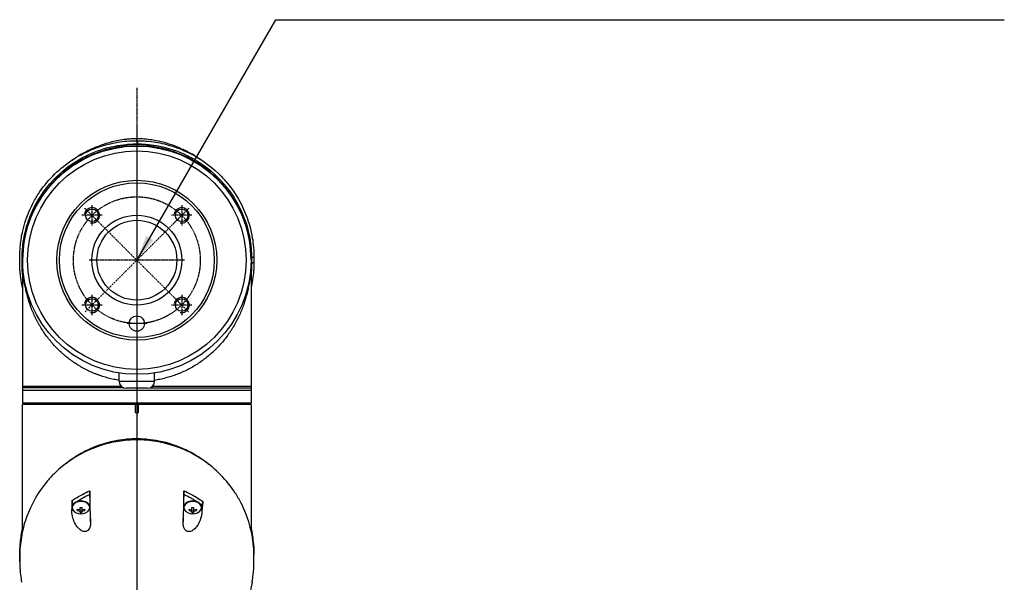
# Model space of a CAD drawing. Header units: millimetres. Extents: x 0 to 5219, y 0 to 2970.
# Tile 96 of 229: x 958 to 1346, y 2111 to 2333. Entities that reach past the tile are written whole.
import ezdxf

# ---------------------------------------------------------------- set-up
doc = ezdxf.new("R2010")
doc.units = ezdxf.units.MM
doc.header["$LTSCALE"] = 0.2
doc.linetypes.add('CENTER2', pattern=[1.125, 0.75, -0.125, 0.125, -0.125])
doc.layers.add('01_Object Line', color=4, linetype='Continuous')
doc.layers.add('02_Center Line', color=1, linetype='CENTER2')
doc.styles.add('Rainbow-5.0 Style', font='malgunsl.ttf')
doc.dimstyles.new('Rainbow-5.0 Style', dxfattribs={"dimtxt": 4, "dimasz": 2.5, "dimexe": 1, "dimexo": 1, "dimgap": 1, "dimtad": 1, "dimdsep": 46, "dimtxsty": 'Rainbow-5.0 Style', "dimcen": 0, "dimclrd": 251, "dimclre": 251, "dimclrt": 7, "dimazin": 3, "dimtp": 0.1, "dimtm": 0.1, "dimtfac": 0.61, "dimtmove": 0, "dimatfit": 3, "dimfxl": 1, "dimlwd": -1, "dimlwe": -1, "dimarcsym": 1})

# ---------------------------------------------------------------- blocks, each defined once
blk = doc.blocks.new('Blk$A13R1-4W24L')
for p, q in [((0.2, 1544.1), (0.2, 1542.84)), ((-4.99, 1541.89), (-4.99, 1541.89)), ((46.12, 1498.35), (45.2, 1497.62)), ((-45, 1497.17), (-45, 1440.65)), ((-45, 1496.9), (-45, 1496.9)), ((-44.97, 1495.11), (-44.97, 1495.11)), ((44.97, 1495.11), (44.97, 1495.11)), ((45, 1497.17), (45, 1440.65)), ((45, 1496.9), (45, 1496.9)), ((46.12, 1496.18), (45.2, 1495.5)), ((-40.32, 1475.14), (-40.32, 1475.14)), ((40.29, 1475.08), (40.29, 1475.08)), ((-34.98, 1466.3), (-34.98, 1466.3)), ((-15.56, 1451.9), (-15.56, 1451.9)), ((-12.25, 1450.8), (-12.24, 1450.8)), ((-7, 1449.3), (-7, 1452.55)), ((7, 1449.3), (7, 1452.55)), ((12.24, 1450.8), (12.24, 1450.8)), ((15.56, 1451.9), (15.56, 1451.9)), ((-7, 1449.3), (7, 1449.3)), ((-5.1, 1446.65), (-45, 1446.65)), ((45, 1445.65), (-45, 1445.65)), ((4.2, 1446.5), (-4.2, 1446.5)), ((5.1, 1446.65), (45, 1446.65)), ((45, 1440.65), (-45, 1440.65)), ((-45, 1390.35), (-45, 1440.15)), ((45, 1440.15), (-45, 1440.15)), ((-42.39, 1440.15), (-42.4, 1440.65)), ((-0.5, 1437.15), (-0.5, 1440.15)), ((0.5, 1440.15), (0.5, 1437.15)), ((42.39, 1440.15), (42.4, 1440.65)), ((45, 1440.15), (45, 1390.4)), ((-0.2, 1426.17), (-0.2, 1426.54)), ((-19.7, 1405.56), (-19.7, 1405.56)), ((-18.5, 1404.75), (-18.5, 1399.69)), ((-18.47, 1404.12), (-18.5, 1404.75)), ((18.5, 1404.75), (18.47, 1404.12)), ((18.5, 1399.69), (18.5, 1404.75)), ((18.95, 1404.53), (18.95, 1404.53)), ((-25.5, 1400.55), (-25.54, 1399.81)), ((-25.5, 1400.55), (-25.5, 1399.69)), ((-23.5, 1403.5), (-23.5, 1403.5)), ((20.5, 1403.73), (20.5, 1403.73)), ((23.5, 1401.94), (23.5, 1401.94)), ((25.75, 1400.37), (25.44, 1399.22)), ((25.79, 1399.61), (25.75, 1400.37)), ((-25.58, 1398.13), (-25.5, 1399.69)), ((-25.45, 1399.69), (-25.45, 1399.48)), ((-23.45, 1398.27), (-23.45, 1398.78)), ((-22.36, 1397.5), (-22.36, 1399.55)), ((-21.64, 1398.03), (-22.36, 1398.03)), ((-21.64, 1399.55), (-21.64, 1397.5)), ((-20.55, 1398.78), (-20.55, 1398.27)), ((-18.55, 1399.69), (-18.55, 1399.48)), ((-18.5, 1399.69), (-18.21, 1393.84)), ((18.21, 1393.84), (18.5, 1399.69)), ((18.55, 1399.69), (18.55, 1399.48)), ((20.55, 1398.27), (20.55, 1398.78)), ((21.64, 1397.5), (21.64, 1399.55)), ((22.36, 1398.03), (21.64, 1398.03)), ((22.36, 1399.55), (22.36, 1397.5)), ((23.45, 1398.78), (23.45, 1398.27)), ((25.44, 1399.22), (25.54, 1397.15)), ((25.45, 1399.69), (25.45, 1399.48)), ((46.12, 1381.2), (46.11, 1381.19))]:
    blk.add_line(p, q)
for centre, radius in [((0, 1497), 45), ((0, 1497), 43.06), ((0, 1497), 31.5), ((0, 1497), 30.5), ((-17.68, 1514.67), 2.46), ((17.67, 1514.67), 2.46), ((0, 1497), 17.75), ((0, 1497), 15.75), ((-17.68, 1479.32), 2.46), ((17.67, 1479.32), 2.46), ((0, 1472), 3)]:
    blk.add_circle(centre, radius)
for centre, radius, start, end in [((0, 1497.35), 45.2, 180, 185.3919), ((0, 1497.35), 45.2, 354.6081, 0), ((0, 1497.35), 45.2, 349.0944782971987, 349.0945488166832), ((-4.2, 1449.3), 2.8, 180, 270), ((4.2, 1449.3), 2.8, 270, 0), ((-22, 1401.54), 4.52, 246.0014, 293.9986), ((22, 1401.54), 4.52, 246.0014, 293.9986)]:
    blk.add_arc(centre, radius, start, end)
for centre, major_axis, ratio, start_param, end_param in [((-924.61, -983.15), (926.26, 2528.37), 0.013036, 0.03385, 0.034977), ((-0.03, 1514.75), (0.02, 30.25), 0.000905, 6.050899, 6.283186), ((-7.39, 1515.53), (-31.33, -12.61), 0.746337, 4.573579, 4.818626), ((-22.8, 1522.26), (5.25, 18.51), 0.18131, 0.174505, 0.234305), ((0.69, 1517.61), (-34.82, 0), 0.707107, 5.059866, 5.096907), ((3.47, 1524.21), (28.2, -3.62), 0.623989, 1.597056, 1.597057), ((3.47, 1524.21), (28.2, -3.62), 0.623989, 1.375304, 1.44183), ((-0.69, 1517.61), (-34.82, 0), 0.707107, 4.327871, 4.364912), ((7.39, 1515.53), (-31.33, 12.61), 0.746337, 4.606152, 4.851199), ((22.72, 1522.47), (-5.16, 18.29), 0.181312, 6.049043, 6.109177), ((2.75, 1491.91), (-23.66, 45.1), 0.938319, 6.263302, 6.432054), ((-2.75, 1491.91), (-23.66, -45.1), 0.938319, 2.992724, 3.161476), ((18.89, 1475.59), (-48.52, 55.44), 0.781357, 6.222795, 6.406794), ((-18.89, 1475.59), (-48.52, -55.44), 0.781357, 3.017984, 3.201983), ((924.61, 1332.01), (37.38, 2692.44), 0.34396, 1.540595, 1.541721), ((0.03, 1685.85), (0.01, 366.09), 0.000098, 2.371165, 2.792057), ((-22, 1404.5), (-1.5, 0), 0.707107, 3.690933, 3.691701), ((-22, 1399.48), (3.45, 0), 0.707107, 5.274295, 10.433668), ((-22, 1399.69), (3.45, 0), 0.707107, 0, 3.141593), ((-22.72, 1558.23), (-6.13, 233.77), 0.001187, 3.932402, 3.992536), ((22.8, 1560.08), (-6.22, -235.71), 0.001176, 5.435469, 5.495269), ((22, 1399.48), (3.45, 0), 0.707107, 5.274295, 10.433668), ((22, 1399.69), (3.45, 0), 0.707107, 0, 3.141593), ((22, 1404.5), (6, 0), 0.707107, 5.25186, 5.251863), ((-22, 1399.69), (-3.5, 0), 0.707107, 0, 0.209873), ((-22, 1401.8), (-4.5, 0), 0.707107, 1.243096, 1.490243), ((-22, 1401.29), (4.5, 0), 0.707107, 4.384689, 4.631835), ((-22, 1402.57), (-4.28, 0), 0.707107, 1.486011, 1.655582), ((-22, 1400.52), (4.28, 0), 0.707107, 4.627603, 4.797175), ((-22, 1401.8), (-4.5, 0), 0.707107, 1.65135, 1.898497), ((-22, 1401.29), (4.5, 0), 0.707107, 4.792943, 5.040089), ((-22, 1399.69), (3.5, 0), 0.707107, 6.073317, 6.283185), ((22, 1399.69), (-3.5, 0), 0.707107, 6.282903, 6.493056), ((22, 1401.8), (-4.5, 0), 0.707107, 1.243096, 1.490243), ((22, 1401.29), (4.5, 0), 0.707107, 4.384689, 4.631835), ((22, 1402.57), (-4.28, 0), 0.707107, 1.486011, 1.655582), ((22, 1400.52), (4.28, 0), 0.707107, 4.627603, 4.797175), ((22, 1401.8), (-4.5, 0), 0.707107, 1.65135, 1.898497), ((22, 1401.29), (4.5, 0), 0.707107, 4.792943, 5.040089), ((22, 1399.69), (3.5, 0), 0.707107, 6.073315, 6.093591)]:
    blk.add_ellipse(centre, major_axis=major_axis, ratio=ratio, start_param=start_param, end_param=end_param)
for points, knots in [([(-45, 1486.01), (-45.3, 1487.31), (-45.53, 1488.62), (-46.15, 1493.18), (-46.13, 1495.6), (-46.12, 1498.48), (-46.14, 1500.42), (-45.68, 1504.85), (-45.38, 1506.7), (-43.9, 1513.12), (-42.34, 1516.67), (-40.38, 1520.49), (-39.61, 1521.82), (-37.17, 1525.58), (-35.29, 1527.95), (-28.82, 1534.59), (-24, 1537.75), (-17.9, 1540.54), (-16.41, 1541.14), (-12.58, 1542.43), (-10.16, 1543.05), (-5.18, 1543.88), (-2.63, 1544.1), (-0.07, 1544.1)], [3.498131, 3.498131, 3.498131, 3.498131, 3.710855, 3.710855, 4.236876, 4.236876, 4.642605, 4.642605, 4.934699, 4.934699, 5.667174, 5.667174, 6.066186, 6.066186, 6.818123, 6.818123, 8.314738, 8.314738, 8.772171, 8.772171, 9.455351, 9.455351, 10.137965, 10.137965, 10.137965, 10.137965]), ([(-18.51, 1540.51), (-16.73, 1541.37), (-14.65, 1542.26), (-10.61, 1543.53), (-9.02, 1543.95), (-6.28, 1544.48), (-5.25, 1544.64), (-3.52, 1544.83), (-2.88, 1544.89), (-1.51, 1544.97), (-0.75, 1545), (-0.01, 1545)], [0, 0, 0, 0, 1.326271, 1.326271, 2.053173, 2.053173, 2.445549, 2.445549, 2.656516, 2.656516, 2.881083, 2.881083, 2.881083, 2.881083]), ([(0.2, 1544.1), (0.16, 1544.1), (0.12, 1544.1), (0.02, 1544.1), (-0.03, 1544.1), (-0.07, 1544.1)], [-0.02987732, -0.02987732, -0.02987732, -0.02987732, -0.01373724, -0.01373724, 0, 0, 0, 0]), ([(-0.01, 1545), (0.63, 1545), (1.26, 1544.98), (2.56, 1544.91), (3.22, 1544.86), (4.78, 1544.7), (5.65, 1544.57), (7.86, 1544.19), (9.13, 1543.9), (12.49, 1543), (14.35, 1542.32), (16.88, 1541.27), (17.72, 1540.89), (18.51, 1540.51)], [0, 0, 0, 0, 0.18993, 0.18993, 0.405266, 0.405266, 0.725874, 0.725874, 1.273251, 1.273251, 2.298373, 2.298373, 2.88392, 2.88392, 2.88392, 2.88392]), ([(0.2, 1544.1), (0.23, 1544.1), (0.27, 1544.1), (0.35, 1544.1), (0.39, 1544.1), (0.5, 1544.1), (0.58, 1544.1), (0.8, 1544.09), (0.95, 1544.09), (1.4, 1544.08), (1.7, 1544.07), (2.61, 1544.03), (3.21, 1543.99), (5, 1543.85), (6.19, 1543.7), (9.71, 1543.14), (12, 1542.58), (15.65, 1541.41), (17.07, 1540.88), (23.91, 1537.91), (28.56, 1534.65), (33.34, 1529.99), (34.29, 1528.97), (38.93, 1523.52), (41.66, 1518.65), (43.51, 1513.49), (43.56, 1513.34), (44.46, 1510.75), (45.08, 1508.3), (45.69, 1504.59), (45.85, 1503.35), (46.1, 1500.36), (46.11, 1499.03), (46.12, 1498.35)], [0.000001, 0.000001, 0.000001, 0.000001, 0.009162, 0.009162, 0.016971, 0.016971, 0.03259, 0.03259, 0.063827, 0.063827, 0.126304, 0.126304, 0.251265, 0.251265, 0.50133, 0.50133, 1.002, 1.002, 1.335959, 1.335959, 2.67129, 2.67129, 3.030313, 3.030313, 4.543873, 4.543873, 4.592411, 4.592411, 5.347172, 5.347172, 5.723633, 5.723633, 6.247668, 6.247668, 6.247668, 6.247668]), ([(-45.2, 1497.63), (-45.2, 1497.65), (-45.2, 1497.74), (-45.2, 1497.94), (-45.2, 1498.02), (-45.2, 1498.25), (-45.19, 1498.41), (-45.18, 1498.88), (-45.17, 1499.19), (-45.14, 1500.13), (-45.1, 1500.75), (-44.94, 1502.62), (-44.79, 1503.86), (-44.16, 1507.59), (-43.53, 1510.07), (-40.66, 1518.3), (-37.65, 1523.18), (-31, 1530.91), (-26.93, 1534.37), (-21.14, 1537.6), (-20.23, 1538.07), (-16.02, 1540.06), (-12.44, 1541.26), (-7.21, 1542.28), (-5.74, 1542.49), (-3.52, 1542.71), (-2.77, 1542.76), (-1.65, 1542.81), (-1.28, 1542.82), (-0.73, 1542.83), (-0.54, 1542.83), (-0.26, 1542.84), (-0.17, 1542.84), (-0.03, 1542.84), (0.01, 1542.84), (0.11, 1542.84), (0.16, 1542.84), (0.2, 1542.84)], [0.0003975, 0.0003975, 0.0003975, 0.0003975, 0.0037334, 0.0037334, 0.0059736, 0.0059736, 0.0104554, 0.0104554, 0.0194241, 0.0194241, 0.0373842, 0.0373842, 0.0734232, 0.0734232, 0.1463793, 0.1463793, 0.3201527, 0.3201527, 0.4871586, 0.4871586, 0.516686, 0.516686, 0.6197489, 0.6197489, 0.6590143, 0.6590143, 0.678683, 0.678683, 0.6884419, 0.6884419, 0.6932923, 0.6932923, 0.6957089, 0.6957089, 0.6969153, 0.6969153, 0.6983201, 0.6983201, 0.6983201, 0.6983201]), ([(-18.5, 1540.45), (-19.53, 1539.99), (-20.51, 1539.49), (-21.47, 1538.96), (-22.01, 1538.66), (-22.53, 1538.36), (-23.05, 1538.05)], [0, 0, 0, 0, 0.3710577, 0.3710577, 0.3710577, 0.5794213, 0.5794213, 0.5794213, 0.5794213]), ([(-20.82, 1539.31), (-20.67, 1539.4), (-20.51, 1539.48), (-20.18, 1539.66), (-20.01, 1539.75), (-19.69, 1539.92), (-19.55, 1539.99), (-19.25, 1540.15), (-19.1, 1540.22), (-18.72, 1540.41), (-18.55, 1540.49), (-18.27, 1540.63), (-18.19, 1540.66), (-18.21, 1540.65)], [-0.6388257, -0.6388257, -0.6388257, -0.6388257, -0.5760416, -0.5760416, -0.5047513, -0.5047513, -0.4400204, -0.4400204, -0.3580105, -0.3580105, -0.2057109, -0.2057109, -0.000001, -0.000001, -0.000001, -0.000001]), ([(-18.47, 1540.48), (-18.48, 1540.48), (-18.49, 1540.47), (-18.5, 1540.46), (-18.5, 1540.46), (-18.5, 1540.45)], [-0.1913085, -0.1913085, -0.1913085, -0.1913085, -0.0940503, -0.0940503, 0, 0, 0, 0]), ([(-9.35, 1541.19), (-9.75, 1541.1), (-10.15, 1541.01), (-10.55, 1540.92), (-10.75, 1540.87), (-10.96, 1540.81), (-11.17, 1540.76)], [-0.1680043, -0.1680043, -0.1680043, -0.1680043, -0.0576713, -0.0576713, -0.0576713, 0, 0, 0, 0]), ([(-9.79, 1540.92), (-9.8, 1540.96), (-9.78, 1541), (-9.72, 1541.03), (-9.65, 1541.07), (-9.54, 1541.11), (-9.39, 1541.14)], [-11.70018, -11.70018, -11.70018, -11.70018, -10.870941, -10.870941, -10.870941, -9.946271, -9.946271, -9.946271, -9.946271]), ([(-9.46, 1541.05), (-9.46, 1541.05), (-9.46, 1541.05), (-9.45, 1541.06), (-9.44, 1541.07), (-9.42, 1541.09), (-9.4, 1541.11), (-9.39, 1541.14)], [0.40582951, 0.40582951, 0.40582951, 0.40582951, 0.419188, 0.419188, 0.43443202, 0.43443202, 0.44951163, 0.44951163, 0.44951163, 0.44951163]), ([(-9.27, 1541.05), (-9.33, 1541.06), (-9.36, 1541.08), (-9.41, 1541.14), (-9.37, 1541.19), (-9.27, 1541.23)], [-12.546701, -12.546701, -12.546701, -12.546701, -11.915365, -11.915365, -10.788896, -10.788896, -10.788896, -10.788896]), ([(-9.27, 1541.23), (-9.06, 1541.31), (-8.84, 1541.38), (-8.37, 1541.52), (-8.11, 1541.6), (-7.56, 1541.74), (-7.28, 1541.81), (-6.99, 1541.87)], [0, 0, 0, 0, 0.0698358, 0.0698358, 0.154526, 0.154526, 0.2420941, 0.2420941, 0.2420941, 0.2420941]), ([(-6.99, 1541.87), (-6.5, 1541.99), (-5.99, 1542.05), (-5.32, 1542.14), (-5.16, 1542.16), (-5, 1542.18)], [0, 0, 0, 0, 0.1534622, 0.1534622, 0.2022255, 0.2022255, 0.2022255, 0.2022255]), ([(-6.99, 1541.45), (-6.99, 1541.69), (-6.99, 1541.83), (-6.99, 1541.87), (-6.99, 1541.87), (-6.99, 1541.87), (-6.99, 1541.87), (-6.99, 1541.87), (-6.99, 1541.87), (-6.99, 1541.87)], [2.700728, 2.700728, 2.700728, 2.700728, 5.082989, 5.082989, 5.082989, 5.1247, 5.1247, 5.1247, 5.450317, 5.450317, 5.450317, 5.450317]), ([(-4.99, 1541.72), (-4.99, 1541.81), (-4.99, 1541.89), (-4.99, 1541.96), (-4.99, 1542.08), (-4.99, 1542.16), (-4.99, 1542.17), (-4.99, 1542.18), (-4.99, 1542.18), (-5, 1542.18)], [2.619683, 2.619683, 2.619683, 2.619683, 3.510907, 3.510907, 3.510907, 5.294969, 5.294969, 5.294969, 5.551487, 5.551487, 5.551487, 5.551487]), ([(0.2, 1542.84), (0.23, 1542.84), (0.28, 1542.84), (0.38, 1542.83), (0.42, 1542.83), (0.56, 1542.83), (0.65, 1542.83), (0.92, 1542.83), (1.1, 1542.82), (1.65, 1542.81), (2.01, 1542.79), (3.11, 1542.73), (3.85, 1542.68), (6.03, 1542.46), (7.46, 1542.24), (12.63, 1541.2), (16.18, 1539.99), (20.34, 1538.01), (21.25, 1537.54), (27.03, 1534.3), (31.11, 1530.8), (34.62, 1526.7), (34.87, 1526.4), (36.92, 1523.86), (38.48, 1521.51), (41.64, 1515.65), (43, 1512.05), (44.33, 1506.64), (44.66, 1504.84), (45.22, 1500.2), (45.2, 1498.04), (45.2, 1497.62)], [0.000047, 0.000047, 0.000047, 0.000047, 0.011008, 0.011008, 0.020393, 0.020393, 0.039197, 0.039197, 0.07693, 0.07693, 0.152825, 0.152825, 0.305669, 0.305669, 0.610232, 0.610232, 1.419716, 1.419716, 1.651889, 1.651889, 2.978842, 2.978842, 3.080675, 3.080675, 3.850394, 3.850394, 4.95171, 4.95171, 5.489352, 5.489352, 6.333255, 6.333255, 6.333255, 6.333255]), ([(4.99, 1541.72), (4.99, 1541.81), (4.99, 1541.89), (4.99, 1541.96), (4.99, 1542.08), (4.99, 1542.16), (4.99, 1542.17), (4.99, 1542.18), (4.99, 1542.18), (4.99, 1542.18)], [2.618679, 2.618679, 2.618679, 2.618679, 3.510907, 3.510907, 3.510907, 5.294969, 5.294969, 5.294969, 5.547731, 5.547731, 5.547731, 5.547731]), ([(6.99, 1541.87), (6.99, 1541.87), (6.99, 1541.87), (6.99, 1541.87), (6.99, 1541.87), (6.99, 1541.87), (6.99, 1541.87), (6.99, 1541.83), (6.99, 1541.69), (6.99, 1541.45)], [-5.443397, -5.443397, -5.443397, -5.443397, -5.1247, -5.1247, -5.1247, -5.082989, -5.082989, -5.082989, -2.699529, -2.699529, -2.699529, -2.699529]), ([(6.99, 1541.87), (7.38, 1541.79), (7.76, 1541.69), (8.33, 1541.53), (8.52, 1541.48), (8.89, 1541.36), (9.08, 1541.3), (9.27, 1541.22)], [0, 0, 0, 0, 0.1204845, 0.1204845, 0.1815166, 0.1815166, 0.2425487, 0.2425487, 0.2425487, 0.2425487]), ([(9.3, 1541.21), (9.37, 1541.18), (9.4, 1541.14), (9.36, 1541.08), (9.32, 1541.06), (9.27, 1541.05)], [10.889931, 10.889931, 10.889931, 10.889931, 11.886462, 11.886462, 12.517617, 12.517617, 12.517617, 12.517617]), ([(9.39, 1541.14), (9.53, 1541.11), (9.64, 1541.07), (9.71, 1541.03), (9.77, 1541), (9.8, 1540.96), (9.78, 1540.92)], [9.931048, 9.931048, 9.931048, 9.931048, 10.842339, 10.842339, 10.842339, 11.663125, 11.663125, 11.663125, 11.663125]), ([(9.39, 1541.13), (9.4, 1541.11), (9.41, 1541.09), (9.43, 1541.07), (9.44, 1541.06), (9.45, 1541.05), (9.45, 1541.05), (9.45, 1541.05)], [0.00181819, 0.00181819, 0.00181819, 0.00181819, 0.0159612, 0.0159612, 0.02749004, 0.02749004, 0.04474478, 0.04474478, 0.04474478, 0.04474478]), ([(9.73, 1541.02), (9.79, 1540.99), (9.86, 1540.95), (9.95, 1540.9), (9.97, 1540.89), (10, 1540.88)], [0.00463813, 0.00463813, 0.00463813, 0.00463813, 0.02846184, 0.02846184, 0.03712851, 0.03712851, 0.03712851, 0.03712851]), ([(18.21, 1540.65), (18.2, 1540.66), (18.23, 1540.65), (18.36, 1540.58), (18.48, 1540.53), (18.78, 1540.38), (18.95, 1540.29), (19.29, 1540.13), (19.43, 1540.06), (19.71, 1539.91), (19.84, 1539.84), (20.16, 1539.67), (20.34, 1539.57), (20.62, 1539.42), (20.71, 1539.37), (20.81, 1539.31)], [-1.6360515, -1.6360515, -1.6360515, -1.6360515, -1.4876088, -1.4876088, -1.3426272, -1.3426272, -1.2297509, -1.2297509, -1.1620707, -1.1620707, -1.1032376, -1.1032376, -1.0317036, -1.0317036, -0.9925088, -0.9925088, -0.9925088, -0.9925088]), ([(18.5, 1540.45), (18.5, 1540.46), (18.5, 1540.46), (18.48, 1540.47), (18.48, 1540.48), (18.47, 1540.48)], [-0.1934752, -0.1934752, -0.1934752, -0.1934752, -0.0983779, -0.0983779, 0, 0, 0, 0]), ([(23.04, 1538.05), (22.52, 1538.36), (22, 1538.67), (21.47, 1538.96), (20.51, 1539.49), (19.52, 1539.99), (18.5, 1540.45)], [0.3729651, 0.3729651, 0.3729651, 0.3729651, 0.5977799, 0.5977799, 0.5977799, 0.9999999, 0.9999999, 0.9999999, 0.9999999]), ([(-34.6, 1525.94), (-38.15, 1521.68), (-40.71, 1517.02), (-42.41, 1512.22), (-44.15, 1507.3), (-45, 1502.23), (-45, 1497.17)], [-1, -1, -1, -1, -0.505848, -0.505848, -0.505848, 0, 0, 0, 0]), ([(45, 1497.17), (45, 1502.23), (44.15, 1507.3), (42.41, 1512.22), (40.71, 1517.02), (38.15, 1521.68), (34.6, 1525.94)], [0, 0, 0, 0, 0.505848, 0.505848, 0.505848, 1, 1, 1, 1]), ([(-45.2, 1495.51), (-45.2, 1495.69), (-45.2, 1495.88), (-45.2, 1496.17), (-45.2, 1496.27), (-45.2, 1496.44), (-45.2, 1496.5), (-45.2, 1496.63), (-45.2, 1496.69), (-45.2, 1496.83), (-45.2, 1496.91), (-45.2, 1497.08), (-45.2, 1497.17), (-45.2, 1497.38), (-45.2, 1497.51), (-45.2, 1497.63)], [0.0002958, 0.0002958, 0.0002958, 0.0002958, 0.0803707, 0.0803707, 0.1241416, 0.1241416, 0.1519625, 0.1519625, 0.1775479, 0.1775479, 0.210957, 0.210957, 0.2493552, 0.2493552, 0.3001905, 0.3001905, 0.3001905, 0.3001905]), ([(45.2, 1497.62), (45.2, 1497.57), (45.2, 1497.25), (45.2, 1496.89), (45.2, 1496.71), (45.2, 1496.35), (45.2, 1496.18), (45.2, 1495.84), (45.2, 1495.56), (45.2, 1495.5)], [0.00043088, 0.00043088, 0.00043088, 0.00043088, 0.0154414, 0.0154414, 0.03075173, 0.03075173, 0.04552895, 0.04552895, 0.05960793, 0.05960793, 0.05960793, 0.05960793]), ([(46.12, 1498.35), (46.12, 1498.29), (46.12, 1498.2), (46.12, 1497.99), (46.12, 1497.9), (46.12, 1497.62), (46.12, 1497.44), (46.12, 1497.08), (46.12, 1496.88), (46.12, 1496.63), (46.12, 1496.54), (46.12, 1496.32), (46.12, 1496.21), (46.12, 1496.18)], [0.0012617, 0.0012617, 0.0012617, 0.0012617, 0.0227877, 0.0227877, 0.0388309, 0.0388309, 0.0709865, 0.0709865, 0.1023123, 0.1023123, 0.1191004, 0.1191004, 0.1425667, 0.1425667, 0.1425667, 0.1425667]), ([(-45, 1491.34), (-45.09, 1492.27), (-45.15, 1493.2), (-45.19, 1494.58), (-45.2, 1495.04), (-45.2, 1495.51)], [-0.5957508, -0.5957508, -0.5957508, -0.5957508, -0.1997481, -0.1997481, -0.0002869, -0.0002869, -0.0002869, -0.0002869]), ([(-7, 1449.63), (-7.7, 1449.74), (-9.89, 1450.15), (-12.41, 1450.81), (-14.59, 1451.54), (-15.68, 1451.94), (-16.75, 1452.36), (-18.16, 1452.96), (-19.89, 1453.78), (-21.9, 1454.86), (-23.84, 1456.04), (-25.73, 1457.32), (-27.25, 1458.47), (-28.43, 1459.44), (-29.6, 1460.45), (-31, 1461.77), (-33.11, 1463.96), (-35.53, 1466.89), (-37.43, 1469.75), (-38.58, 1471.73), (-39.32, 1473.08), (-40.18, 1474.8), (-41.11, 1476.89), (-42.2, 1479.72), (-43.1, 1482.62), (-43.81, 1485.59), (-44.25, 1487.85), (-44.58, 1490.12), (-44.82, 1492.41), (-44.94, 1494.32), (-44.99, 1495.66), (-45, 1496.43), (-45, 1496.81), (-45, 1497)], [0.08030603, 0.08030603, 0.08030603, 0.08030603, 0.08244518, 0.08702857, 0.08817442, 0.08932027, 0.09046611, 0.09161196, 0.09390366, 0.09619535, 0.09848705, 0.10077874, 0.10307044, 0.10421629, 0.10536213, 0.10765383, 0.10994553, 0.11452892, 0.11911231, 0.12025815, 0.121404, 0.1236957, 0.12598739, 0.12827909, 0.13286248, 0.13515417, 0.13744587, 0.13973756, 0.14202926, 0.14432096, 0.1454668, 0.14603973, 0.14661265, 0.14661265, 0.14661265, 0.14661265]), ([(45, 1497), (45, 1496.81), (45, 1496.43), (44.99, 1495.66), (44.94, 1494.32), (44.83, 1492.42), (44.59, 1490.15), (44.25, 1487.9), (43.82, 1485.65), (43.29, 1483.41), (42.66, 1481.2), (41.7, 1478.31), (40.25, 1474.81), (38.64, 1471.78), (37.44, 1469.82), (36.6, 1468.52), (35.5, 1466.96), (34.09, 1465.15), (32.6, 1463.43), (31.02, 1461.79), (29.36, 1460.23), (27.9, 1459), (26.69, 1458.05), (25.45, 1457.13), (23.87, 1456.05), (21.27, 1454.47), (17.88, 1452.76), (14.68, 1451.54), (12.47, 1450.86), (10.99, 1450.45), (9.17, 1450.01), (7.71, 1449.74), (7, 1449.63)], [-0.00005585, -0.00005585, -0.00005585, -0.00005585, 0.00051707, 0.00109, 0.00223584, 0.00452754, 0.00681923, 0.00911093, 0.01140263, 0.01369432, 0.01598602, 0.01827771, 0.0228611, 0.02744449, 0.02859034, 0.02973619, 0.03202788, 0.03431958, 0.03661127, 0.03890297, 0.04119466, 0.04348636, 0.04463221, 0.04577806, 0.04806975, 0.05036145, 0.05494484, 0.05952823, 0.06067408, 0.06181992, 0.06411162, 0.06626304, 0.06626304, 0.06626304, 0.06626304]), ([(46.12, 1496.18), (46.12, 1495.91), (46.12, 1495.67), (46.11, 1495.04), (46.1, 1494.75), (46.07, 1493.9), (46.04, 1493.33), (45.92, 1491.61), (45.79, 1490.47), (45.45, 1488.24), (45.25, 1487.14), (45, 1486.04)], [0, 0, 0, 0, 0.115596, 0.115596, 0.212113, 0.212113, 0.405093, 0.405093, 0.790972, 0.790972, 1.16549, 1.16549, 1.16549, 1.16549]), ([(45.2, 1495.5), (45.2, 1494.76), (45.18, 1494.01), (45.11, 1492.62), (45.06, 1491.98), (45, 1491.34)], [-7.6204633, -7.6204633, -7.6204633, -7.6204633, -7.3368047, -7.3368047, -7.0947332, -7.0947332, -7.0947332, -7.0947332]), ([(-5.99, 1447.15), (-6.9, 1447.15), (-7.81, 1447.15), (-10.14, 1447.15), (-11.56, 1447.15), (-14.35, 1447.15), (-15.73, 1447.15), (-18.43, 1447.15), (-19.76, 1447.15), (-22.34, 1447.15), (-23.59, 1447.15), (-26.03, 1447.15), (-27.21, 1447.15), (-29.48, 1447.15), (-30.57, 1447.15), (-32.65, 1447.15), (-33.64, 1447.15), (-35.4, 1447.15), (-36.19, 1447.15), (-38.24, 1447.15), (-39.39, 1447.15), (-40.77, 1447.15), (-41.13, 1447.15), (-42.04, 1447.15), (-42.55, 1447.15), (-43.65, 1447.15), (-44.15, 1447.15), (-44.83, 1447.15), (-45, 1447.15), (-45, 1447.15), (-45, 1447.15), (-45, 1447.15)], [7.666383, 7.666383, 7.666383, 7.666383, 7.941245, 7.941245, 8.379363, 8.379363, 8.81754, 8.81754, 9.255686, 9.255686, 9.693876, 9.693876, 10.132032, 10.132032, 10.570233, 10.570233, 11.008387, 11.008387, 11.398553, 11.398553, 12.081509, 12.081509, 12.337551, 12.337551, 12.785597, 12.785597, 13.457918, 13.457918, 14.130202, 14.130202, 14.135687, 14.135687, 14.135687, 14.135687]), ([(45, 1447.15), (45, 1447.15), (45, 1447.15), (45, 1447.15), (44.83, 1447.15), (44.16, 1447.15), (43.65, 1447.15), (42.55, 1447.15), (42.04, 1447.15), (41.13, 1447.15), (40.77, 1447.15), (39.39, 1447.15), (38.24, 1447.15), (36.19, 1447.15), (35.41, 1447.15), (33.64, 1447.15), (32.65, 1447.15), (30.57, 1447.15), (29.48, 1447.15), (27.21, 1447.15), (26.03, 1447.15), (23.6, 1447.15), (22.34, 1447.15), (19.76, 1447.15), (18.43, 1447.15), (15.73, 1447.15), (14.36, 1447.15), (11.56, 1447.15), (10.14, 1447.15), (7.81, 1447.15), (6.9, 1447.15), (5.99, 1447.15)], [-0.005485, -0.005485, -0.005485, -0.005485, 0, 0, 0.672232, 0.672232, 1.344501, 1.344501, 1.792512, 1.792512, 2.048534, 2.048534, 2.731437, 2.731437, 3.121573, 3.121573, 3.559727, 3.559727, 3.997928, 3.997928, 4.436084, 4.436084, 4.874274, 4.874274, 5.31242, 5.31242, 5.750596, 5.750596, 6.188714, 6.188714, 6.463819, 6.463819, 6.463819, 6.463819]), ([(0, 1436.65), (-0.06, 1436.65), (-0.13, 1436.66), (-0.25, 1436.71), (-0.31, 1436.75), (-0.4, 1436.84), (-0.44, 1436.9), (-0.49, 1437.02), (-0.5, 1437.09), (-0.5, 1437.15)], [0.075338, 0.075338, 0.075338, 0.075338, 0.09417251, 0.09417251, 0.11300701, 0.11300701, 0.13184151, 0.13184151, 0.15067601, 0.15067601, 0.15067601, 0.15067601]), ([(0.5, 1437.15), (0.5, 1437.09), (0.49, 1437.02), (0.44, 1436.9), (0.4, 1436.84), (0.31, 1436.75), (0.25, 1436.71), (0.13, 1436.66), (0.06, 1436.65), (0, 1436.65)], [0, 0, 0, 0, 0.0188345, 0.0188345, 0.037669, 0.037669, 0.0565035, 0.0565035, 0.075338, 0.075338, 0.075338, 0.075338]), ([(-0.2, 1426.17), (-0.23, 1426.17), (-0.27, 1426.17), (-0.35, 1426.17), (-0.39, 1426.17), (-0.5, 1426.17), (-0.58, 1426.17), (-0.8, 1426.16), (-0.95, 1426.16), (-1.4, 1426.15), (-1.7, 1426.14), (-2.61, 1426.1), (-3.21, 1426.06), (-5, 1425.91), (-6.19, 1425.77), (-9.71, 1425.2), (-12, 1424.65), (-15.65, 1423.49), (-17.07, 1422.96), (-23.91, 1420.03), (-28.56, 1416.75), (-33.34, 1412.08), (-34.29, 1411.06), (-38.93, 1405.6), (-41.66, 1400.71), (-43.51, 1395.56), (-43.56, 1395.41), (-44.46, 1392.83), (-45.08, 1390.33), (-45.69, 1386.57), (-45.85, 1385.32), (-46.1, 1382.33), (-46.11, 1381.03), (-46.12, 1380.37)], [0.000001, 0.000001, 0.000001, 0.000001, 0.009162, 0.009162, 0.016971, 0.016971, 0.03259, 0.03259, 0.063827, 0.063827, 0.126304, 0.126304, 0.251265, 0.251265, 0.50133, 0.50133, 1.002, 1.002, 1.335959, 1.335959, 2.67129, 2.67129, 3.030313, 3.030313, 4.543873, 4.543873, 4.592411, 4.592411, 5.347172, 5.347172, 5.723633, 5.723633, 6.247668, 6.247668, 6.247668, 6.247668]), ([(-0.2, 1426.54), (-0.23, 1426.54), (-0.28, 1426.54), (-0.38, 1426.54), (-0.42, 1426.54), (-0.56, 1426.54), (-0.65, 1426.54), (-0.92, 1426.54), (-1.1, 1426.53), (-1.65, 1426.52), (-2.01, 1426.51), (-3.11, 1426.46), (-3.85, 1426.41), (-6.03, 1426.19), (-7.46, 1425.97), (-12.63, 1424.94), (-16.18, 1423.73), (-20.34, 1421.72), (-21.25, 1421.23), (-23.91, 1419.72), (-25.6, 1418.61), (-27.18, 1417.42)], [0.000047, 0.000047, 0.000047, 0.000047, 0.011008, 0.011008, 0.020393, 0.020393, 0.039197, 0.039197, 0.07693, 0.07693, 0.152825, 0.152825, 0.305669, 0.305669, 0.610232, 0.610232, 1.419716, 1.419716, 1.651889, 1.651889, 2.138113, 2.138113, 2.138113, 2.138113]), ([(27.67, 1417.05), (25.92, 1418.41), (24.04, 1419.66), (21.14, 1421.29), (20.23, 1421.77), (16.02, 1423.77), (12.44, 1424.96), (7.21, 1425.99), (5.74, 1426.2), (3.52, 1426.41), (2.77, 1426.47), (1.65, 1426.51), (1.28, 1426.53), (0.73, 1426.54), (0.54, 1426.54), (0.26, 1426.54), (0.17, 1426.54), (0.03, 1426.54), (-0.01, 1426.54), (-0.11, 1426.54), (-0.16, 1426.54), (-0.2, 1426.54)], [0.4182622, 0.4182622, 0.4182622, 0.4182622, 0.4871586, 0.4871586, 0.516686, 0.516686, 0.6197489, 0.6197489, 0.6590143, 0.6590143, 0.678683, 0.678683, 0.6884419, 0.6884419, 0.6932923, 0.6932923, 0.6957089, 0.6957089, 0.6969153, 0.6969153, 0.6983201, 0.6983201, 0.6983201, 0.6983201]), ([(-0.2, 1426.17), (-0.16, 1426.17), (-0.12, 1426.17), (-0.02, 1426.17), (0.03, 1426.17), (0.07, 1426.17)], [-0.02987732, -0.02987732, -0.02987732, -0.02987732, -0.01373724, -0.01373724, 0, 0, 0, 0]), ([(45.4, 1370.04), (45.52, 1370.7), (45.62, 1371.36), (46.15, 1375.26), (46.13, 1377.75), (46.12, 1380.58), (46.14, 1382.43), (45.68, 1386.87), (45.38, 1388.75), (43.9, 1395.25), (42.34, 1398.76), (40.38, 1402.58), (39.61, 1403.91), (37.17, 1407.67), (35.29, 1410.04), (28.82, 1416.68), (24, 1419.85), (17.9, 1422.62), (16.41, 1423.21), (12.58, 1424.49), (10.16, 1425.1), (5.18, 1425.94), (2.63, 1426.17), (0.07, 1426.17)], [3.603706, 3.603706, 3.603706, 3.603706, 3.710855, 3.710855, 4.236876, 4.236876, 4.642605, 4.642605, 4.934699, 4.934699, 5.667174, 5.667174, 6.066186, 6.066186, 6.818123, 6.818123, 8.314738, 8.314738, 8.772171, 8.772171, 9.455351, 9.455351, 10.137965, 10.137965, 10.137965, 10.137965]), ([(-25.5, 1402.22), (-24.23, 1403.08), (-22.89, 1403.9), (-21.47, 1404.66), (-20.51, 1405.17), (-19.52, 1405.66), (-18.5, 1406.11)], [0, 0, 0, 0, 0.5977799, 0.5977799, 0.5977799, 0.9999999, 0.9999999, 0.9999999, 0.9999999]), ([(-23.69, 1401.82), (-23.19, 1402.15), (-22.68, 1402.47), (-22.16, 1402.78), (-21.89, 1402.94), (-21.31, 1403.3), (-20.37, 1403.8), (-19.76, 1404.13), (-19.13, 1404.45), (-18.5, 1404.75)], [0.277788, 0.277788, 0.277788, 0.277788, 0.5, 0.5, 0.5, 0.75, 0.75, 0.75, 1, 1, 1, 1]), ([(-18.5, 1404.75), (-18.5, 1404.84), (-18.5, 1404.94), (-18.5, 1405.15), (-18.5, 1405.26), (-18.5, 1405.49), (-18.5, 1405.62), (-18.5, 1405.87), (-18.5, 1405.99), (-18.5, 1406.11)], [0, 0, 0, 0, 0.0382217, 0.0382217, 0.0766364, 0.0766364, 0.116027, 0.116027, 0.1530194, 0.1530194, 0.1530194, 0.1530194]), ([(-18.5, 1406.11), (-18.5, 1405.8), (-18.5, 1405.44), (-18.48, 1404.79), (-18.48, 1404.45), (-18.47, 1404.12)], [-0.1934752, -0.1934752, -0.1934752, -0.1934752, -0.0983779, -0.0983779, 0, 0, 0, 0]), ([(18.47, 1404.12), (18.48, 1404.45), (18.49, 1404.79), (18.5, 1405.43), (18.5, 1405.8), (18.5, 1406.11)], [-0.1913085, -0.1913085, -0.1913085, -0.1913085, -0.0940503, -0.0940503, 0, 0, 0, 0]), ([(18.5, 1406.11), (19.53, 1405.66), (20.51, 1405.17), (21.47, 1404.66), (23.09, 1403.79), (24.61, 1402.85), (26.03, 1401.86)], [0, 0, 0, 0, 0.371058, 0.371058, 0.371058, 1, 1, 1, 1]), ([(18.5, 1406.11), (18.5, 1405.99), (18.5, 1405.87), (18.5, 1405.62), (18.5, 1405.49), (18.5, 1405.25), (18.5, 1405.14), (18.5, 1404.93), (18.5, 1404.84), (18.5, 1404.75)], [0, 0, 0, 0, 0.0370329, 0.0370329, 0.076468, 0.076468, 0.1152358, 0.1152358, 0.1527656, 0.1527656, 0.1527656, 0.1527656]), ([(18.5, 1404.75), (18.94, 1404.54), (19.81, 1404.1), (21.08, 1403.42), (22.31, 1402.7), (23.17, 1402.16), (23.62, 1401.86), (23.69, 1401.82)], [0, 0, 0, 0, 0.1599465, 0.3192865, 0.4782574, 0.6370733, 0.6649082, 0.6649082, 0.6649082, 0.6649082]), ([(-25.54, 1399.81), (-25.53, 1400.25), (-25.52, 1400.72), (-25.5, 1401.5), (-25.5, 1401.88), (-25.5, 1402.22)], [-0.2324123, -0.2324123, -0.2324123, -0.2324123, -0.1008984, -0.1008984, -0.0000209, -0.0000209, -0.0000209, -0.0000209]), ([(-25.5, 1402.22), (-25.5, 1402.05), (-25.5, 1401.89), (-25.5, 1401.58), (-25.5, 1401.45), (-25.5, 1401.03), (-25.5, 1400.78), (-25.5, 1400.55)], [0, 0, 0, 0, 0.0503484, 0.0503484, 0.0941618, 0.0941618, 0.1878468, 0.1878468, 0.1878468, 0.1878468]), ([(25.75, 1400.37), (25.77, 1400.47), (25.8, 1400.57), (25.85, 1400.8), (25.88, 1400.92), (25.92, 1401.16), (25.94, 1401.28), (25.99, 1401.54), (26.01, 1401.69), (26.03, 1401.84)], [0, 0, 0, 0, 0.0418122, 0.0418122, 0.0838512, 0.0838512, 0.1206552, 0.1206552, 0.1655812, 0.1655812, 0.1655812, 0.1655812]), ([(26.03, 1401.84), (25.99, 1401.49), (25.94, 1401.08), (25.86, 1400.37), (25.82, 1399.98), (25.79, 1399.61)], [-0.2166132, -0.2166132, -0.2166132, -0.2166132, -0.1116759, -0.1116759, 0, 0, 0, 0]), ([(-18.21, 1393.84), (-18.2, 1393.41), (-18.23, 1392.98), (-18.36, 1392.15), (-18.48, 1391.75), (-18.78, 1391.09), (-18.95, 1390.83), (-19.29, 1390.47), (-19.43, 1390.36), (-19.71, 1390.18), (-19.84, 1390.12), (-20.16, 1390.01), (-20.34, 1389.99), (-20.83, 1389.97), (-21.14, 1390.04), (-21.88, 1390.34), (-22.34, 1390.65), (-23.31, 1391.58), (-23.8, 1392.24), (-24.62, 1393.72), (-24.95, 1394.53), (-25.46, 1396.31), (-25.6, 1397.26), (-25.58, 1398.13)], [-1.636051, -1.636051, -1.636051, -1.636051, -1.487609, -1.487609, -1.342627, -1.342627, -1.229751, -1.229751, -1.162071, -1.162071, -1.103238, -1.103238, -1.031704, -1.031704, -0.907622, -0.907622, -0.714138, -0.714138, -0.48257, -0.48257, -0.258591, -0.258591, -0.000001, -0.000001, -0.000001, -0.000001]), ([(-25.54, 1399.81), (-25.54, 1399.53), (-25.55, 1399.25), (-25.56, 1398.69), (-25.57, 1398.41), (-25.58, 1398.13)], [-0.1686475, -0.1686475, -0.1686475, -0.1686475, -0.0843243, -0.0843243, -0.000001, -0.000001, -0.000001, -0.000001]), ([(25.54, 1397.15), (25.45, 1396.26), (25.22, 1395.37), (24.63, 1393.76), (24.25, 1392.99), (23.41, 1391.74), (22.96, 1391.19), (22.01, 1390.42), (21.58, 1390.18), (20.89, 1389.99), (20.63, 1389.96), (20.18, 1390.01), (20.01, 1390.05), (19.69, 1390.19), (19.55, 1390.27), (19.25, 1390.5), (19.1, 1390.66), (18.72, 1391.17), (18.55, 1391.56), (18.27, 1392.52), (18.19, 1393.15), (18.21, 1393.84)], [-1.596737, -1.596737, -1.596737, -1.596737, -1.33399, -1.33399, -1.081083, -1.081083, -0.864266, -0.864266, -0.684891, -0.684891, -0.576042, -0.576042, -0.504751, -0.504751, -0.44002, -0.44002, -0.35801, -0.35801, -0.205711, -0.205711, -0.000001, -0.000001, -0.000001, -0.000001]), ([(25.79, 1399.61), (25.74, 1399.2), (25.7, 1398.79), (25.62, 1397.97), (25.58, 1397.56), (25.54, 1397.15)], [0.000001, 0.000001, 0.000001, 0.000001, 0.1240778, 0.1240778, 0.2481545, 0.2481545, 0.2481545, 0.2481545]), ([(-46.12, 1378.03), (-46.13, 1378.81), (-46.13, 1379.49), (-46.12, 1381.33), (-46.14, 1383.27), (-45.69, 1387.64), (-45.4, 1389.42), (-45, 1391.18)], [4.0489998, 4.0489998, 4.0489998, 4.0489998, 4.2368756, 4.2368756, 4.6426047, 4.6426047, 4.9241452, 4.9241452, 4.9241452, 4.9241452]), ([(45, 1391.17), (45.19, 1390.34), (45.35, 1389.51), (45.69, 1387.44), (45.85, 1386.2), (46.1, 1383.21), (46.11, 1381.88), (46.12, 1381.2)], [5.092938, 5.092938, 5.092938, 5.092938, 5.347172, 5.347172, 5.723633, 5.723633, 6.247668, 6.247668, 6.247668, 6.247668]), ([(-46.12, 1380.37), (-46.12, 1380.32), (-46.12, 1380.23), (-46.12, 1380.02), (-46.12, 1379.94), (-46.12, 1379.67), (-46.12, 1379.49), (-46.12, 1379.13), (-46.12, 1378.94), (-46.12, 1378.68), (-46.12, 1378.59), (-46.12, 1378.37), (-46.12, 1378.26), (-46.12, 1378.23)], [0.0012617, 0.0012617, 0.0012617, 0.0012617, 0.0227877, 0.0227877, 0.0388309, 0.0388309, 0.0709865, 0.0709865, 0.1023123, 0.1023123, 0.1191004, 0.1191004, 0.1425667, 0.1425667, 0.1425667, 0.1425667]), ([(-46.12, 1378.23), (-46.12, 1377.96), (-46.12, 1377.71), (-46.11, 1377.09), (-46.1, 1376.8), (-46.07, 1375.94), (-46.04, 1375.37), (-45.92, 1373.66), (-45.79, 1372.52), (-45.55, 1370.93), (-45.47, 1370.47), (-45.39, 1370.01)], [0, 0, 0, 0, 0.1155956, 0.1155956, 0.2121135, 0.2121135, 0.405093, 0.405093, 0.790972, 0.790972, 0.9468418, 0.9468418, 0.9468418, 0.9468418])]:
    blk.add_open_spline(points, degree=3, knots=knots)
for points in [[(-10.01, 1540.87), (-9.92, 1540.92), (-9.83, 1540.97), (-9.73, 1541.02)], [(-9.24, 1541.04), (-9.25, 1541.04), (-9.26, 1541.05), (-9.27, 1541.05)], [(-6.99, 1541.87), (-6.99, 1541.87), (-6.99, 1541.87), (-6.99, 1541.87)], [(-5, 1542.18), (-3.34, 1542.38), (-1.67, 1542.48), (0, 1542.48)], [(0, 1542.48), (0, 1542.48), (0, 1542.32), (0.01, 1542)], [(0, 1542.48), (1.67, 1542.48), (3.33, 1542.38), (4.99, 1542.18)], [(4.99, 1542.18), (4.99, 1542.18), (4.99, 1542.18), (4.99, 1542.18)], [(4.99, 1542.18), (5.66, 1542.1), (6.33, 1542.02), (6.99, 1541.87)], [(9.27, 1541.05), (9.26, 1541.05), (9.25, 1541.04), (9.24, 1541.04)], [(9.27, 1541.22), (9.28, 1541.22), (9.29, 1541.22), (9.3, 1541.21)], [(-26.92, 1535.5), (-25.77, 1536.32), (-24.5, 1537.17), (-23.05, 1538.05)], [(23.04, 1538.05), (24.49, 1537.17), (25.76, 1536.32), (26.91, 1535.5)], [(-27.83, 1416.93), (-27.61, 1417.09), (-27.4, 1417.25), (-27.18, 1417.42)], [(27.67, 1417.06), (27.89, 1416.89), (28.1, 1416.72), (28.32, 1416.55)], [(-25.5, 1400.55), (-25.32, 1400.69), (-25.14, 1400.82), (-24.96, 1400.95)], [(24.95, 1400.95), (25.22, 1400.76), (25.49, 1400.57), (25.75, 1400.37)], [(26.03, 1401.86), (26.03, 1401.85), (26.03, 1401.84), (26.03, 1401.84)], [(46.12, 1381.2), (46.12, 1381.15), (46.12, 1381.09), (46.12, 1381.01)], [(45.4, 1370.04), (43.07, 1357.22), (40.3, 1344.83), (36.93, 1332.83)]]:
    blk.add_open_spline(points, degree=3)
at = {"layer": '01_Object Line'}
for centre in [(-17.68, 1514.67), (17.67, 1514.67), (-17.68, 1479.32), (17.67, 1479.32)]:
    blk.add_arc(centre, 3, 259.2, 169.2, dxfattribs=at)
at = {"layer": '02_Center Line'}
for p, q in [((0, 1565), (0, -20)), ((-14.85, 1511.84), (-20.51, 1517.5)), ((-17.68, 1518.68), (-17.68, 1510.68)), ((14.85, 1511.84), (20.5, 1517.5)), ((17.67, 1518.68), (17.67, 1510.68)), ((-13.68, 1514.68), (-21.68, 1514.68)), ((-17.68, 1514.68), (17.67, 1479.32)), ((-17.68, 1479.32), (17.67, 1514.68)), ((-17.68, 1514.67), (17.67, 1479.32)), ((-17.68, 1479.32), (17.67, 1514.67)), ((0, 1515.75), (0, 1478.25)), ((0, 1515.74), (0, 1478.24)), ((21.67, 1514.68), (13.67, 1514.68)), ((18.75, 1497), (-18.75, 1497)), ((18.75, 1496.99), (-18.75, 1496.99)), ((-14.85, 1482.15), (-20.51, 1476.49)), ((-17.68, 1483.32), (-17.68, 1475.32)), ((14.85, 1482.15), (20.5, 1476.49)), ((17.67, 1483.32), (17.67, 1475.32)), ((-13.68, 1479.32), (-21.68, 1479.32)), ((21.67, 1479.32), (13.67, 1479.32)), ((0, 1476), (0, 1468)), ((4, 1472), (-4, 1472))]:
    blk.add_line(p, q, dxfattribs=at)
for centre in [(0, 1497), (0, 1496.99)]:
    blk.add_circle(centre, 25, dxfattribs=at)

msp = doc.modelspace()

# ---------------------------------------------------------------- linework, layer by layer
at = {"layer": '02_Center Line'}
msp.add_line((1004.425, 2290.824), (1004.425, 858.048), dxfattribs=at)

# ---------------------------------------------------------------- block references
msp.add_blockref('Blk$A13R1-4W24L', (1004.425, 740.896))

# ---------------------------------------------------------------- leaders
at = {"annotation_type": 0, "has_hookline": 1, "hookline_direction": 0, "text_width": 273.012}
msp.add_leader([(1004.503, 2237.975), (1059.154, 2332.698), (1069.154, 2332.698)], dimstyle='Rainbow-5.0 Style', override={"dimscale": 4, "dimgap": 1, "dimtad": 1}, dxfattribs=at)

doc.saveas('drawing.dxf')
